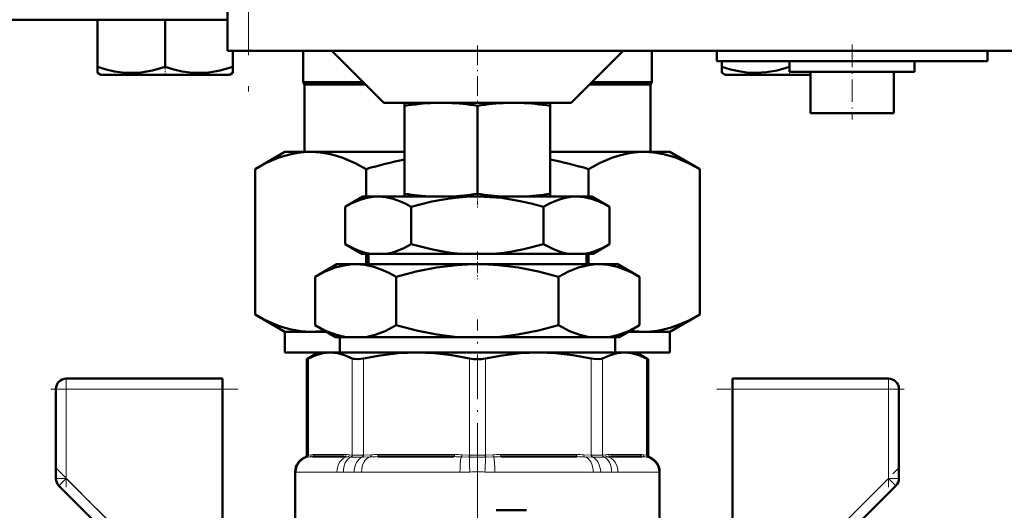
# Model space of a CAD drawing. Extents: x -1438 to 1837, y -1650 to 612.
# Tile 60 of 89: x 93 to 187, y -35 to 12. Entities that reach past the tile are written whole.
import ezdxf

# ---------------------------------------------------------------- set-up
doc = ezdxf.new("R2010")
doc.units = 0
doc.linetypes.add('DASHDOT', pattern=[18.5, 12, -3, 0.5, -3])

msp = doc.modelspace()

# ---------------------------------------------------------------- linework, layer by layer
at = {"color": 7, "linetype": 'DASHDOT', "lineweight": 18}
for p, q in [((114.791, 76.227), (114.791, 3.026)), ((136.791, -28.337), (136.791, -64.029))]:
    msp.add_line(p, q, dxfattribs=at)
at = {"color": 7, "lineweight": 50}
for p, q in [((112.791, 70.127), (112.791, 9.127)), ((68.124, 12.127), (112.791, 12.127)), ((100.291, 12.127), (100.291, 7.593)), ((106.791, 12.127), (106.791, 7.591)), ((113.376, 9.127), (112.791, 9.127)), ((113.291, 9.127), (113.291, 7.593)), ((113.298, 9.127), (113.298, 7.599)), ((114.791, 9.127), (113.376, 9.127)), ((114.791, 9.127), (194.791, 9.127)), ((120.041, 9.126), (120.041, 6.127)), ((127.791, 4.127), (122.791, 9.127)), ((145.791, 4.127), (150.791, 9.127)), ((153.541, 9.126), (153.541, 6.127)), ((159.791, 9.127), (159.791, 8.127)), ((185.791, 9.127), (185.791, 8.127)), ((100.291, 7.014), (100.291, 7.593)), ((113.291, 7.593), (113.291, 7.014)), ((113.298, 7.599), (113.298, 7.151)), ((172.791, 8.127), (159.791, 8.127)), ((160.284, 8.127), (160.284, 7.597)), ((160.284, 7.018), (160.284, 7.597)), ((166.784, 8.127), (166.784, 7.593)), ((166.791, 8.127), (166.791, 7.127)), ((185.791, 8.127), (172.791, 8.127)), ((178.791, 8.127), (178.791, 7.127)), ((100.616, 6.827), (100.291, 7.014)), ((100.616, 6.827), (112.966, 6.827)), ((113.291, 7.014), (112.966, 6.827)), ((113.298, 7.151), (113.298, 7.018)), ((160.616, 6.827), (160.284, 7.018)), ((160.616, 6.827), (163.703, 6.827)), ((163.703, 6.827), (168.791, 6.827)), ((166.791, 7.127), (172.791, 7.127)), ((168.627, 7.127), (168.791, 7.102)), ((168.791, 7.127), (168.791, 3.127)), ((172.791, 7.127), (178.791, 7.127)), ((176.791, 7.127), (176.791, 3.127)), ((120.041, 6.127), (125.791, 6.127)), ((120.166, 5.91), (120.041, 6.127)), ((120.166, 5.91), (126.007, 5.91)), ((120.166, 5.91), (120.166, -0.573)), ((147.574, 5.91), (153.416, 5.91)), ((147.791, 6.127), (153.541, 6.127)), ((153.416, 5.91), (153.541, 6.127)), ((153.416, 5.91), (153.416, -0.573)), ((127.791, 4.127), (136.791, 4.127)), ((129.791, 3.843), (129.791, 4.127)), ((129.791, 3.843), (129.791, -4.597)), ((136.791, 4.127), (145.791, 4.127)), ((136.791, 3.849), (136.791, -4.603)), ((143.791, 4.127), (143.791, 3.843)), ((143.791, 3.843), (143.791, -4.597)), ((168.791, 3.127), (172.791, 3.127)), ((172.791, 3.127), (176.791, 3.127)), ((115.429, -2.226), (118.291, -0.573)), ((118.291, -0.573), (120.769, -0.573)), ((120.769, -0.573), (129.791, -0.573)), ((143.791, -0.573), (152.812, -0.573)), ((152.812, -0.573), (155.291, -0.573)), ((158.153, -2.226), (155.291, -0.573)), ((115.429, -16.221), (115.429, -2.226)), ((126.11, -2.226), (126.11, -4.873)), ((147.472, -4.873), (147.472, -2.226)), ((158.153, -2.226), (158.153, -16.221)), ((129.791, -4.873), (129.791, -4.597)), ((143.791, -4.597), (143.791, -4.873)), ((125.791, -4.873), (124.089, -5.856)), ((127.265, -4.873), (125.791, -4.873)), ((136.791, -4.873), (127.265, -4.873)), ((129.791, -4.873), (132.463, -4.873)), ((134.16, -4.873), (132.463, -4.873)), ((134.16, -4.873), (139.421, -4.873)), ((146.317, -4.873), (136.791, -4.873)), ((141.12, -4.873), (139.421, -4.873)), ((141.12, -4.873), (143.791, -4.873)), ((147.791, -4.873), (146.317, -4.873)), ((147.791, -4.873), (149.493, -5.856)), ((124.089, -9.454), (124.089, -5.856)), ((130.44, -9.454), (130.44, -5.856)), ((143.142, -9.454), (143.142, -5.856)), ((149.493, -9.454), (149.493, -5.856)), ((125.681, -10.373), (124.089, -9.454)), ((147.901, -10.373), (149.493, -9.454)), ((126.485, -10.373), (125.681, -10.373)), ((126.11, -10.373), (126.11, -11.373)), ((126.313, -10.373), (126.313, -11.373)), ((126.485, -10.373), (128.044, -10.373)), ((135.231, -10.373), (128.044, -10.373)), ((135.231, -10.373), (138.35, -10.373)), ((145.537, -10.373), (138.35, -10.373)), ((145.537, -10.373), (147.097, -10.373)), ((147.901, -10.373), (147.097, -10.373)), ((147.268, -10.373), (147.268, -11.373)), ((147.472, -11.373), (147.472, -10.373)), ((123.291, -11.373), (121.202, -12.579)), ((125.1, -11.373), (123.291, -11.373)), ((136.791, -11.373), (125.1, -11.373)), ((148.482, -11.373), (136.791, -11.373)), ((150.291, -11.373), (148.482, -11.373)), ((150.291, -11.373), (152.379, -12.579)), ((121.202, -17.245), (121.202, -12.579)), ((128.997, -17.245), (128.997, -12.579)), ((144.585, -17.245), (144.585, -12.579)), ((152.379, -17.245), (152.379, -12.579)), ((118.291, -17.873), (115.429, -16.221)), ((155.291, -17.873), (158.153, -16.221)), ((118.291, -17.873), (120.769, -17.873)), ((118.291, -19.873), (118.291, -17.873)), ((120.769, -17.873), (122.29, -17.873)), ((123.156, -18.373), (121.202, -17.245)), ((150.426, -18.373), (152.379, -17.245)), ((151.292, -17.873), (152.812, -17.873)), ((152.812, -17.873), (155.291, -17.873)), ((155.291, -19.873), (155.291, -17.873)), ((124.143, -18.373), (123.156, -18.373)), ((123.57, -19.873), (123.57, -18.373)), ((124.143, -18.373), (126.057, -18.373)), ((134.877, -18.373), (126.057, -18.373)), ((134.877, -18.373), (138.705, -18.373)), ((147.525, -18.373), (138.705, -18.373)), ((147.525, -18.373), (149.439, -18.373)), ((150.426, -18.373), (149.439, -18.373)), ((150.011, -19.873), (150.011, -18.373)), ((118.291, -19.873), (121.49, -19.873)), ((121.491, -19.873), (120.395, -20.506)), ((121.491, -19.873), (120.395, -20.506)), ((120.547, -20.428), (120.395, -20.506)), ((120.395, -29.728), (120.395, -20.506)), ((121.491, -19.873), (122.656, -19.873)), ((122.656, -19.873), (122.625, -19.873)), ((122.686, -19.873), (122.656, -19.873)), ((122.656, -19.873), (130.936, -19.873)), ((130.936, -19.873), (136.791, -19.873)), ((136.791, -19.873), (142.646, -19.873)), ((142.646, -19.873), (150.926, -19.873)), ((150.011, -19.873), (155.291, -19.873)), ((150.926, -19.873), (150.895, -19.873)), ((150.956, -19.873), (150.926, -19.873)), ((150.926, -19.873), (152.091, -19.873)), ((152.091, -19.873), (153.187, -20.506)), ((152.091, -19.873), (153.187, -20.506)), ((153.187, -20.506), (153.035, -20.428)), ((153.187, -29.728), (153.187, -20.506)), ((153.187, -29.728), (153.187, -20.506)), ((97.291, -22.373), (112.291, -22.373)), ((112.291, -22.373), (112.291, -23.373)), ((161.291, -23.373), (161.291, -22.373)), ((161.291, -22.373), (176.291, -22.373)), ((96.291, -31.959), (96.291, -23.373)), ((112.291, -23.373), (112.291, -37.302)), ((161.291, -37.302), (161.291, -23.373)), ((177.291, -23.373), (177.291, -31.959)), ((123.99, -29.873), (120.952, -29.873)), ((134.526, -29.873), (127.193, -29.873)), ((146.389, -29.873), (139.056, -29.873)), ((152.63, -29.873), (149.592, -29.873)), ((119.291, -31.32), (119.291, -38.623)), ((154.291, -31.32), (154.291, -38.623)), ((154.291, -42.545), (154.291, -31.32)), ((96.584, -32.666), (103.072, -39.155)), ((170.509, -39.155), (176.998, -32.666)), ((138.607, -35.029), (141.509, -35.029))]:
    msp.add_line(p, q, dxfattribs=at)
at = {"color": 7, "lineweight": 18}
for p, q in [((114.791, 9.127), (114.791, 70.127)), ((120.547, -20.428), (120.547, -29.715)), ((124.764, -29.715), (124.764, -20.428)), ((125.846, -20.428), (125.846, -29.715)), ((136.026, -29.715), (136.026, -20.428)), ((137.556, -20.428), (137.556, -29.715)), ((147.736, -29.715), (147.736, -20.428)), ((148.818, -20.428), (148.818, -29.715)), ((153.035, -29.715), (153.035, -20.428)), ((97.291, -23.373), (97.291, -22.373)), ((176.291, -22.373), (176.291, -23.373)), ((96.291, -23.373), (97.291, -23.373)), ((97.291, -23.373), (112.291, -23.373)), ((97.291, -23.373), (97.291, -31.959)), ((176.291, -23.373), (161.291, -23.373)), ((176.291, -31.959), (176.291, -23.373)), ((176.291, -23.373), (177.291, -23.373)), ((120.394, -29.909), (120.265, -29.915)), ((120.415, -29.907), (120.394, -29.909)), ((120.395, -29.728), (120.526, -29.717)), ((120.681, -29.885), (120.415, -29.907)), ((120.526, -29.717), (120.547, -29.715)), ((120.547, -29.715), (120.841, -29.686)), ((121.137, -29.673), (124.174, -29.673)), ((124.626, -29.907), (124.304, -29.885)), ((124.47, -29.686), (124.764, -29.715)), ((124.653, -29.909), (124.626, -29.907)), ((124.764, -29.715), (124.786, -29.717)), ((125.797, -29.907), (125.741, -29.909)), ((125.794, -29.717), (125.846, -29.715)), ((126.494, -29.885), (125.797, -29.907)), ((125.846, -29.715), (126.555, -29.686)), ((127.269, -29.673), (134.602, -29.673)), ((135.963, -29.907), (135.243, -29.885)), ((135.317, -29.686), (136.026, -29.715)), ((136.022, -29.909), (135.963, -29.907)), ((136.026, -29.715), (136.078, -29.717)), ((137.504, -29.717), (137.556, -29.715)), ((137.556, -29.715), (138.265, -29.686)), ((137.619, -29.907), (137.56, -29.909)), ((138.339, -29.885), (137.619, -29.907)), ((138.979, -29.673), (146.313, -29.673)), ((147.027, -29.686), (147.736, -29.715)), ((147.785, -29.907), (147.088, -29.885)), ((147.736, -29.715), (147.788, -29.717)), ((147.841, -29.909), (147.785, -29.907)), ((148.796, -29.717), (148.818, -29.715)), ((148.818, -29.715), (149.112, -29.686)), ((148.956, -29.907), (148.929, -29.909)), ((149.277, -29.885), (148.956, -29.907)), ((149.408, -29.673), (152.445, -29.673)), ((152.741, -29.686), (153.035, -29.715)), ((153.167, -29.907), (152.901, -29.885)), ((153.035, -29.715), (153.055, -29.717)), ((153.055, -29.717), (153.187, -29.728)), ((153.188, -29.909), (153.167, -29.907)), ((153.317, -29.915), (153.188, -29.909)), ((96.291, -31.959), (97.291, -31.959)), ((96.584, -32.666), (97.291, -31.959)), ((103.934, -38.602), (97.291, -31.959)), ((119.306, -31.347), (119.291, -31.32)), ((119.371, -31.373), (123.29, -31.373)), ((124.937, -31.347), (123.917, -31.347)), ((125.657, -31.373), (135.117, -31.373)), ((138.465, -31.373), (147.925, -31.373)), ((149.664, -31.347), (148.645, -31.347)), ((150.292, -31.373), (154.211, -31.373)), ((154.291, -31.32), (154.276, -31.347)), ((169.648, -38.602), (176.291, -31.959)), ((176.291, -31.959), (176.998, -32.666)), ((176.291, -31.959), (177.291, -31.959))]:
    msp.add_line(p, q, dxfattribs=at)
at = {"color": 7, "linetype": 'DASHDOT', "lineweight": 18, "ltscale": 0.158359}
msp.add_line((136.791, 9.655), (136.791, 3.32), dxfattribs=at)
at = {"color": 7, "linetype": 'DASHDOT', "lineweight": 18, "ltscale": 0.180015}
msp.add_line((172.791, 9.727), (172.791, 2.526), dxfattribs=at)
at = {"color": 7, "linetype": 'DASHDOT', "lineweight": 18, "ltscale": 0.02298}
for p, q in [((106.791, 6.75), (106.791, 7.669)), ((166.791, 6.75), (166.791, 7.669))]:
    msp.add_line(p, q, dxfattribs=at)
at = {"color": 7, "linetype": 'DASHDOT', "lineweight": 18, "ltscale": 0.037938}
msp.add_line((136.791, -4.476), (136.791, -5.994), dxfattribs=at)
at = {"color": 7, "linetype": 'DASHDOT', "lineweight": 18, "ltscale": 0.066602}
msp.add_line((136.791, -10.151), (136.791, -12.815), dxfattribs=at)
at = {"color": 7, "linetype": 'DASHDOT', "lineweight": 18, "ltscale": 0.355646}
msp.add_line((136.791, -30.914), (136.791, -16.688), dxfattribs=at)
at = {"color": 7, "linetype": 'DASHDOT', "lineweight": 18, "ltscale": 0.257589}
msp.add_line((97.291, -22.515), (97.291, -32.818), dxfattribs=at)
at = {"color": 7, "linetype": 'DASHDOT', "lineweight": 18, "ltscale": 0.257574}
msp.add_line((176.291, -32.818), (176.291, -22.515), dxfattribs=at)
at = {"color": 7, "linetype": 'DASHDOT', "lineweight": 18, "ltscale": 0.450015}
for p, q in [((113.791, -23.373), (95.79, -23.373)), ((177.791, -23.373), (159.79, -23.373))]:
    msp.add_line(p, q, dxfattribs=at)
at = {"color": 7, "linetype": 'DASHDOT', "lineweight": 18, "ltscale": 0.302371}
for p, q in [((96.225, -30.893), (104.777, -39.445)), ((168.805, -39.445), (177.357, -30.893))]:
    msp.add_line(p, q, dxfattribs=at)
at = {"color": 7, "lineweight": 50}
for points in [[(100.291, 7.593), (101.122, 7.344), (101.928, 7.162), (102.661, 7.057), (103.384, 7.012), (104.474, 7.062), (105.586, 7.25), (106.791, 7.591)], [(106.791, 7.591), (107.621, 7.342), (108.427, 7.161), (109.16, 7.056), (109.883, 7.012), (110.973, 7.062), (112.085, 7.251), (113.291, 7.593)], [(160.284, 7.597), (161.115, 7.348), (161.922, 7.167), (162.655, 7.061), (163.541, 7.014)], [(163.541, 7.014), (164.551, 7.074), (165.582, 7.254), (166.784, 7.593)], [(115.429, -2.226), (116.541, -1.636), (117.648, -1.165), (118.28, -0.953), (118.911, -0.787), (119.531, -0.668), (120.15, -0.597), (120.769, -0.573)], [(120.769, -0.573), (121.698, -0.627), (122.63, -0.787), (123.244, -0.949), (123.861, -1.154), (125.101, -1.686), (126.11, -2.226)], [(147.472, -2.226), (148.584, -1.636), (149.691, -1.165), (150.323, -0.953), (150.954, -0.787), (151.574, -0.668), (152.193, -0.597), (152.812, -0.573)], [(152.812, -0.573), (153.741, -0.627), (154.673, -0.787), (155.287, -0.949), (155.904, -1.154), (157.144, -1.686), (158.153, -2.226)], [(127.265, -4.873), (126.729, -4.903), (126.196, -4.992), (125.729, -5.116), (125.264, -5.28), (124.674, -5.542), (124.089, -5.856)], [(130.44, -5.856), (129.919, -5.574), (129.396, -5.333), (128.693, -5.084), (127.982, -4.927), (127.265, -4.873)], [(136.791, -4.873), (135.72, -4.903), (134.65, -4.992), (133.527, -5.147), (132.415, -5.357), (131.423, -5.589), (130.44, -5.856)], [(143.142, -5.856), (141.943, -5.535), (140.73, -5.268), (139.095, -5.011), (137.448, -4.885), (136.791, -4.873)], [(146.317, -4.873), (145.782, -4.903), (145.249, -4.992), (144.781, -5.116), (144.317, -5.28), (143.727, -5.542), (143.142, -5.856)], [(149.493, -5.856), (148.972, -5.574), (148.448, -5.333), (147.745, -5.084), (147.035, -4.927), (146.317, -4.873)], [(124.089, -9.454), (125.041, -9.937), (125.52, -10.125), (126.002, -10.271), (126.485, -10.373)], [(128.044, -10.373), (128.534, -10.27), (129.019, -10.122), (129.734, -9.826), (130.44, -9.454)], [(130.44, -9.454), (132.337, -9.936), (133.298, -10.124), (134.265, -10.271), (135.231, -10.373)], [(138.35, -10.373), (139.322, -10.271), (140.291, -10.123), (141.252, -9.934), (143.142, -9.454)], [(143.142, -9.454), (144.093, -9.937), (144.573, -10.125), (145.055, -10.271), (145.537, -10.373)], [(147.097, -10.373), (147.586, -10.27), (148.071, -10.122), (148.787, -9.826), (149.493, -9.454)], [(125.1, -11.373), (124.605, -11.395), (124.112, -11.458), (123.131, -11.701), (122.161, -12.081), (121.202, -12.579)], [(128.997, -12.579), (128.359, -12.235), (127.716, -11.94), (126.852, -11.634), (125.979, -11.44), (125.1, -11.373)], [(136.791, -11.373), (135.798, -11.395), (134.81, -11.458), (132.848, -11.701), (130.91, -12.081), (128.997, -12.579)], [(144.585, -12.579), (142.671, -12.081), (140.733, -11.701), (138.772, -11.458), (137.784, -11.395), (136.791, -11.373)], [(148.482, -11.373), (147.988, -11.395), (147.494, -11.458), (146.514, -11.701), (145.543, -12.081), (144.585, -12.579)], [(152.379, -12.579), (151.742, -12.235), (151.099, -11.94), (150.234, -11.634), (149.362, -11.44), (148.482, -11.373)], [(120.769, -17.873), (119.841, -17.819), (118.909, -17.659), (118.294, -17.497), (117.678, -17.292), (116.438, -16.76), (115.429, -16.221)], [(158.153, -16.221), (157.041, -16.81), (155.934, -17.281), (155.301, -17.493), (154.671, -17.66), (154.051, -17.778), (153.431, -17.849), (152.812, -17.873)], [(121.202, -17.245), (122.272, -17.795), (123.239, -18.16), (124.143, -18.373)], [(126.057, -18.373), (126.96, -18.16), (127.927, -17.795), (128.997, -17.245)], [(128.997, -17.245), (130.935, -17.749), (132.895, -18.133), (133.884, -18.272), (134.877, -18.373)], [(138.705, -18.373), (139.699, -18.272), (140.688, -18.133), (142.648, -17.749), (144.585, -17.245)], [(144.585, -17.245), (145.655, -17.795), (146.622, -18.16), (147.525, -18.373)], [(149.439, -18.373), (150.343, -18.16), (151.31, -17.795), (152.379, -17.245)], [(122.656, -19.873), (121.977, -19.932), (121.281, -20.114), (120.547, -20.428)], [(124.764, -20.428), (124.03, -20.114), (123.334, -19.933), (122.656, -19.873)], [(125.846, -20.428), (125.312, -20.503), (124.909, -20.478), (124.764, -20.428)], [(130.936, -19.873), (129.214, -19.938), (127.444, -20.139), (125.846, -20.428)], [(136.026, -20.428), (134.337, -20.125), (132.64, -19.937), (130.936, -19.873)], [(142.646, -19.873), (140.925, -19.938), (139.155, -20.139), (137.556, -20.428)], [(147.736, -20.428), (145.967, -20.114), (144.286, -19.933), (142.646, -19.873)], [(148.818, -20.428), (148.673, -20.478), (148.489, -20.503), (148.02, -20.478), (147.736, -20.428)], [(150.926, -19.873), (150.213, -19.938), (149.48, -20.139), (148.818, -20.428)], [(153.035, -20.428), (152.302, -20.114), (151.605, -19.933), (150.926, -19.873)]]:
    msp.add_lwpolyline(points, dxfattribs=at)
at = {"color": 7, "lineweight": 18}
for points in [[(124.786, -29.717), (125.297, -29.727), (125.794, -29.717)], [(147.788, -29.717), (148.485, -29.727), (148.796, -29.717)]]:
    msp.add_lwpolyline(points, dxfattribs=at)
at = {"color": 7, "lineweight": 50}
for centre, radius, start, end in [((133.556, -19.416), 23.561, 92.19524, 99.19437), ((133.074, -19.336), 23.481, 80.89304, 87.81349), ((140.508, -19.339), 23.484, 92.19016, 99.10727), ((140.026, -19.418), 23.563, 80.80635, 87.80123), ((139.442, -48.04), 47.715, 101.6696, 106.22469), ((134.14, -48.041), 47.716, 73.77537, 78.33085), ((133.596, 19.012), 23.913, 260.8433, 267.28375), ((133.034, 18.928), 23.829, 272.70796, 279.07002), ((140.548, 18.931), 23.831, 260.92962, 267.28923), ((139.985, 19.014), 23.915, 272.71895, 279.15605), ((120.762, -9.693), 8.181, 270.04881, 279.39664), ((152.819, -9.692), 8.181, 260.59688, 269.95111), ((136.78, -16.779), 3.727, 258.32363, 270.17092), ((136.802, -16.775), 3.73, 269.8334, 281.6705), ((97.291, -23.373), 1, 90, 180.00001), ((176.291, -23.373), 1, 0, 90), ((120.791, -31.32), 1.5, 110.51769, 180.00001), ((120.791, -31.32), 1.5, 110.51769, 180.00001), ((120.195, -29.728), 0.2, 290.51672, 0.00001), ((153.387, -29.728), 0.2, 179.99999, 249.48328), ((153.387, -29.728), 0.2, 179.99999, 249.48328), ((152.791, -31.32), 1.5, 0, 69.48231), ((152.791, -31.32), 1.5, 0, 69.48231), ((97.291, -31.959), 1, 179.99999, 225), ((176.291, -31.959), 1, 315, 360)]:
    msp.add_arc(centre, radius, start, end, dxfattribs=at)
at = {"color": 7, "lineweight": 18}
for centre, radius, start, end in [((120.808, -31.353), 1.502, 105.97718, 179.78403), ((120.33, -29.724), 0.196, 289.20109, 2.07686), ((120.352, -29.723), 0.195, 288.84479, 2.60724), ((120.648, -29.696), 0.192, 279.68886, 3.05589), ((120.939, -32.834), 2.96, 89.74646, 95.00685), ((121.124, -32.801), 3.128, 89.75925, 95.18705), ((124.003, -33.894), 4.021, 85.70242, 90.19438), ((124.187, -32.801), 3.128, 84.81295, 90.24075), ((124.271, -29.69), 0.199, 279.76018, 1.04317), ((124.561, -29.716), 0.202, 288.63761, 0.50689), ((124.584, -29.72), 0.202, 289.98829, 0.85405), ((125.169, -7.921), 21.995, 268.65387, 271.48856), ((127.16, -49.526), 19.653, 89.90514, 91.9429), ((127.237, -47.854), 18.18, 89.89855, 92.15083), ((134.559, -50.587), 20.714, 88.10735, 90.0906), ((134.635, -47.854), 18.18, 87.84917, 90.10144), ((136.791, 14.603), 44.518, 269.00911, 270.98962), ((136.791, -6.888), 22.84, 268.21094, 271.78787), ((138.947, -47.854), 18.18, 89.89855, 92.15083), ((139.023, -50.587), 20.714, 89.9094, 91.89265), ((146.345, -47.854), 18.18, 87.84917, 90.10144), ((146.422, -49.526), 19.653, 88.0571, 90.09486), ((148.412, -7.911), 22.005, 268.51227, 271.34565), ((148.998, -29.72), 0.202, 179.14596, 250.01171), ((149.02, -29.716), 0.202, 179.49311, 251.36239), ((149.394, -32.801), 3.128, 89.75925, 95.18705), ((149.311, -29.69), 0.199, 178.95683, 260.23981), ((149.579, -33.894), 4.021, 89.80562, 94.29758), ((152.458, -32.801), 3.128, 84.81295, 90.24075), ((152.643, -32.834), 2.96, 84.99315, 90.25355), ((152.933, -29.696), 0.192, 176.94411, 260.31114), ((153.23, -29.723), 0.195, 177.39276, 251.15521), ((153.252, -29.724), 0.196, 177.92314, 250.79892), ((152.774, -31.353), 1.502, 0.21596, 74.02282), ((119.361, -31.3), 0.073, 220.24295, 277.83472), ((123.31, -24.224), 7.149, 269.84033, 274.8785), ((125.615, -22.429), 8.944, 265.64874, 270.26818), ((135.161, -15.367), 16.006, 269.84087, 273.25556), ((136.791, -41.019), 9.698, 85.73879, 94.26121), ((138.421, -15.351), 16.022, 266.74619, 270.15737), ((147.967, -22.438), 8.935, 269.72949, 274.35357), ((150.273, -24.216), 7.157, 265.12416, 270.15702), ((154.221, -31.3), 0.0729, 262.14305, 319.77805)]:
    msp.add_arc(centre, radius, start, end, dxfattribs=at)
for centre, major_axis, ratio, start_param, end_param in [((120.864, -31.373), (0, 1.5), 0.995414, 0.123342, 1.570796), ((120.952, -29.673), (0, 0.2), 0.92388, 3.141593, 4.712389), ((124.447, -31.373), (0, 1.5), 0.771505, 0.123342, 1.570796), ((125.021, -31.347), (0.143, -1.493), 0.734075, 3.351169, 4.642046), ((123.99, -29.673), (0, 0.2), 0.92388, 3.141593, 4.712389), ((125.953, -31.347), (-0.132, -1.494), 0.675962, 3.481187, 4.772063), ((126.611, -31.373), (0, 1.5), 0.636223, 0.123342, 1.570796), ((125.713, -29.717), (0.007, -0.2), 0.408466, 0.272287, 1.557437), ((125.77, -29.715), (0.008, -0.2), 0.382405, 0.255495, 1.554996), ((126.478, -29.686), (0.008, -0.2), 0.382432, 0.102908, 1.555785), ((127.193, -29.673), (0, -0.2), 0.382683, 0, 1.570796), ((134.526, -29.673), (0, -0.2), 0.382683, 0, 1.570796), ((135.26, -31.373), (0, 1.5), 0.095659, 0.123342, 1.570796), ((135.24, -29.686), (-0.008, -0.2), 0.382432, 0.132932, 1.585808), ((135.949, -29.715), (-0.008, -0.2), 0.382405, 0.287096, 1.586597), ((136.132, -31.347), (0.097, -1.497), 0.041092, 3.418838, 4.709715), ((136.007, -29.717), (-0.006, -0.2), 0.356255, 0.297028, 1.582178), ((137.575, -29.717), (0.006, -0.2), 0.356255, 4.701007, 5.986158), ((137.45, -31.347), (-0.097, -1.497), 0.041092, 1.57347, 2.864347), ((137.633, -29.715), (0.008, -0.2), 0.382405, 4.696589, 5.996089), ((138.342, -29.686), (0.008, -0.2), 0.382432, 4.697377, 6.150253), ((138.321, -31.373), (0, 1.5), 0.095659, 4.712389, 6.159843), ((139.056, -29.673), (0, -0.2), 0.382683, 4.712389, 6.283185), ((146.389, -29.673), (0, -0.2), 0.382683, 4.712389, 6.283185), ((147.104, -29.686), (-0.008, -0.2), 0.382432, 4.727401, 6.180277), ((146.971, -31.373), (0, 1.5), 0.636223, 4.712389, 6.159843), ((147.812, -29.715), (-0.008, -0.2), 0.382405, 4.728189, 6.02769), ((147.869, -29.717), (-0.007, -0.2), 0.408466, 4.725748, 6.010898), ((147.629, -31.347), (0.132, -1.494), 0.675962, 1.511122, 2.801999), ((148.561, -31.347), (-0.143, -1.493), 0.734075, 1.64114, 2.932016), ((149.135, -31.373), (0, 1.5), 0.771505, 4.712389, 6.159843), ((149.592, -29.673), (0, -0.2), 0.92388, 4.712389, 6.283185), ((152.63, -29.673), (0, -0.2), 0.92388, 4.712389, 6.283185), ((152.718, -31.373), (0, 1.5), 0.995414, 4.712389, 6.159843)]:
    msp.add_ellipse(centre, major_axis=major_axis, ratio=ratio, start_param=start_param, end_param=end_param, dxfattribs=at)

doc.saveas('drawing.dxf')
